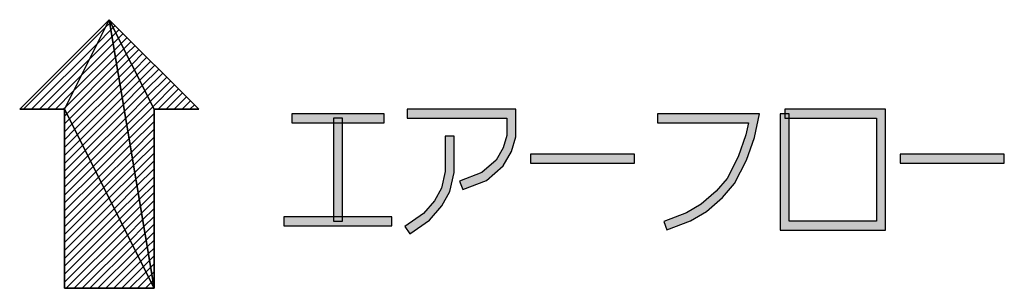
# Model space of a CAD drawing. Header units: millimetres. Extents: x 60 to 816, y 67 to 560.
# Tile 35 of 49: x 438 to 482, y 464 to 476. Entities that reach past the tile are written whole.
import ezdxf

# ---------------------------------------------------------------- set-up
doc = ezdxf.new("R2010")
doc.units = ezdxf.units.MM
doc.header["$LTSCALE"] = 0.327195
doc.layers.add('ALL_NOTE', color=7, linetype='Continuous')

# ---------------------------------------------------------------- blocks, each defined once
blk = doc.blocks.new('JZB_0018')
at = {"linetype": 'Continuous', "lineweight": 25}
h = blk.add_hatch(dxfattribs=at)
h.set_pattern_fill('ANSI31', scale=0.07875)
h.paths.add_polyline_path([(4, 12), (0, 8), (2, 8)])
h = blk.add_hatch(dxfattribs=at)
h.set_pattern_fill('ANSI31', scale=0.07875)
h.paths.add_polyline_path([(6, 0), (4, 12), (2, 8)])
h = blk.add_hatch(dxfattribs=at)
h.set_pattern_fill('ANSI31', scale=0.07875)
h.paths.add_polyline_path([(4, 12), (6, 0), (6, 8)])
h = blk.add_hatch(dxfattribs=at)
h.set_pattern_fill('ANSI31', scale=0.07875)
h.paths.add_polyline_path([(8, 8), (4, 12), (6, 8)])
h = blk.add_hatch(dxfattribs=at)
h.set_pattern_fill('ANSI31', scale=0.07875)
h.paths.add_polyline_path([(2, 0), (6, 0), (2, 8)])
at = {"color": 7, "linetype": 'Continuous', "lineweight": 25}
for p, q in [((4, 12), (0, 8)), ((0, 8), (4, 12)), ((4, 12), (2, 8)), ((2, 8), (4, 12)), ((8, 8), (4, 12)), ((4, 12), (6, 0)), ((6, 0), (4, 12)), ((4, 12), (6, 8)), ((4, 12), (8, 8)), ((6, 8), (4, 12)), ((0, 8), (2, 8)), ((2, 8), (0, 8)), ((2, 8), (2, 0)), ((6, 0), (2, 8)), ((2, 0), (2, 8)), ((2, 8), (6, 0)), ((6, 0), (6, 8)), ((6, 8), (8, 8)), ((6, 8), (6, 0)), ((8, 8), (6, 8)), ((2, 0), (6, 0)), ((6, 0), (2, 0))]:
    blk.add_line(p, q, dxfattribs=at)

msp = doc.modelspace()

# ---------------------------------------------------------------- hatches: boundary and pattern name
at = {"layer": 'ALL_NOTE', "linetype": 'Continuous', "lineweight": 25}
h = msp.add_hatch(color=2, dxfattribs=at)
h.dxf.hatch_style = 1
h.paths.add_polyline_path([(453.845, 471.8), (449.717, 471.8), (449.717, 472.2), (453.845, 472.2)])
h = msp.add_hatch(color=2, dxfattribs=at)
h.dxf.hatch_style = 1
h.paths.add_polyline_path([(459.321, 472), (454.877, 472), (454.877, 472.4), (459.721, 472.4)])
h = msp.add_hatch(color=2, dxfattribs=at)
h.dxf.hatch_style = 1
h.paths.add_polyline_path([(459.321, 471.228), (459.321, 472), (459.721, 472.4), (459.721, 471.172)])
h = msp.add_hatch(color=2, dxfattribs=at)
h.dxf.hatch_style = 1
h.paths.add_polyline_path([(470.11, 471.8), (466.057, 471.8), (466.057, 472.2), (470.605, 472.2)])
h = msp.add_hatch(color=2, dxfattribs=at)
h.dxf.hatch_style = 1
h.paths.add_polyline_path([(469.992, 471.254), (470.11, 471.8), (470.605, 472.2), (470.378, 471.146)])
h = msp.add_hatch(color=2, dxfattribs=at)
h.dxf.hatch_style = 1
h.paths.add_polyline_path([(471.533, 467), (471.533, 472.2), (471.933, 472.2), (471.933, 467.4)])
h = msp.add_hatch(color=2, dxfattribs=at)
h.dxf.hatch_style = 1
h.paths.add_polyline_path([(471.733, 472.4), (476.233, 472.4), (475.833, 472), (471.733, 472)])
h = msp.add_hatch(color=2, dxfattribs=at)
h.dxf.hatch_style = 1
h.paths.add_polyline_path([(476.233, 472.4), (476.233, 467), (475.833, 467.4), (475.833, 472)])
h = msp.add_hatch(color=2, dxfattribs=at)
h.dxf.hatch_style = 1
h.paths.add_polyline_path([(451.581, 467.4), (451.581, 472), (451.981, 472), (451.981, 467.4)])
h = msp.add_hatch(color=2, dxfattribs=at)
h.dxf.hatch_style = 1
h.paths.add_polyline_path([(456.569, 469.621), (456.569, 471.2), (456.969, 471.2), (456.969, 469.579)])
h = msp.add_hatch(color=2, dxfattribs=at)
h.dxf.hatch_style = 1
h.paths.add_polyline_path([(459.164, 470.678), (459.321, 471.228), (459.721, 471.172), (459.535, 470.522)])
h = msp.add_hatch(color=2, dxfattribs=at)
h.dxf.hatch_style = 1
h.paths.add_polyline_path([(469.657, 470.279), (469.992, 471.254), (470.378, 471.146), (470.026, 470.121)])
h = msp.add_hatch(color=2, dxfattribs=at)
h.dxf.hatch_style = 1
h.paths.add_polyline_path([(458.848, 470.129), (459.164, 470.678), (459.535, 470.522), (459.162, 469.871)])
h = msp.add_hatch(color=2, dxfattribs=at)
h.dxf.hatch_style = 1
h.paths.add_polyline_path([(458.212, 469.574), (458.848, 470.129), (459.162, 469.871), (458.422, 469.226)])
h = msp.add_hatch(color=2, dxfattribs=at)
h.dxf.hatch_style = 1
h.paths.add_polyline_path([(465.025, 470), (460.381, 470), (460.381, 470.4), (465.025, 470.4)])
h = msp.add_hatch(color=2, dxfattribs=at)
h.dxf.hatch_style = 1
h.paths.add_polyline_path([(469.158, 469.313), (469.657, 470.279), (470.026, 470.121), (469.492, 469.087)])
h = msp.add_hatch(color=2, dxfattribs=at)
h.dxf.hatch_style = 1
h.paths.add_polyline_path([(481.537, 470), (476.893, 470), (476.893, 470.4), (481.537, 470.4)])
h = msp.add_hatch(color=2, dxfattribs=at)
h.dxf.hatch_style = 1
h.paths.add_polyline_path([(456.408, 468.872), (456.569, 469.621), (456.969, 469.579), (456.786, 468.728)])
h = msp.add_hatch(color=2, dxfattribs=at)
h.dxf.hatch_style = 1
h.paths.add_polyline_path([(457.213, 469.186), (458.212, 469.574), (458.422, 469.226), (457.357, 468.814)])
h = msp.add_hatch(color=2, dxfattribs=at)
h.dxf.hatch_style = 1
h.paths.add_polyline_path([(468.667, 468.741), (469.158, 469.313), (469.492, 469.087), (468.951, 468.459)])
h = msp.add_hatch(color=2, dxfattribs=at)
h.dxf.hatch_style = 1
h.paths.add_polyline_path([(456.089, 468.316), (456.408, 468.872), (456.786, 468.728), (456.417, 468.084)])
h = msp.add_hatch(color=2, dxfattribs=at)
h.dxf.hatch_style = 1
h.paths.add_polyline_path([(468.004, 468.163), (468.667, 468.741), (468.951, 468.459), (468.238, 467.837)])
h = msp.add_hatch(color=2, dxfattribs=at)
h.dxf.hatch_style = 1
h.paths.add_polyline_path([(455.602, 467.75), (456.089, 468.316), (456.417, 468.084), (455.872, 467.45)])
h = msp.add_hatch(color=2, dxfattribs=at)
h.dxf.hatch_style = 1
h.paths.add_polyline_path([(466.329, 467.386), (467.346, 467.781), (467.52, 467.419), (466.474, 467.013)])
h = msp.add_hatch(color=2, dxfattribs=at)
h.dxf.hatch_style = 1
h.paths.add_polyline_path([(467.346, 467.781), (468.004, 468.163), (468.238, 467.837), (467.52, 467.419)])
h = msp.add_hatch(color=2, dxfattribs=at)
h.dxf.hatch_style = 1
h.paths.add_polyline_path([(454.189, 467.2), (449.373, 467.2), (449.373, 467.6), (454.189, 467.6)])
h = msp.add_hatch(color=2, dxfattribs=at)
h.dxf.hatch_style = 1
h.paths.add_polyline_path([(454.763, 467.164), (455.602, 467.75), (455.872, 467.45), (454.992, 466.836)])
h = msp.add_hatch(color=2, dxfattribs=at)
h.dxf.hatch_style = 1
h.paths.add_polyline_path([(476.233, 467), (471.533, 467), (471.933, 467.4), (475.833, 467.4)])

# ---------------------------------------------------------------- linework, layer by layer
at = {"layer": 'ALL_NOTE', "color": 2, "linetype": 'Continuous', "lineweight": 25}
for p, q in [((453.845, 472.2), (449.717, 472.2)), ((449.717, 472.2), (449.717, 471.8)), ((453.845, 471.8), (453.845, 472.2)), ((459.721, 472.4), (454.877, 472.4)), ((454.877, 472.4), (454.877, 472)), ((459.721, 471.172), (459.721, 472.4)), ((470.605, 472.2), (466.057, 472.2)), ((466.057, 472.2), (466.057, 471.8)), ((470.378, 471.146), (470.605, 472.2)), ((471.533, 472.2), (471.533, 467)), ((471.933, 472.2), (471.533, 472.2)), ((476.233, 472.4), (471.733, 472.4)), ((471.733, 472.4), (471.733, 472)), ((471.933, 467.4), (471.933, 472.2)), ((476.233, 467), (476.233, 472.4)), ((449.717, 471.8), (453.845, 471.8)), ((451.581, 472), (451.581, 467.4)), ((451.981, 472), (451.581, 472)), ((451.981, 467.4), (451.981, 472)), ((454.877, 472), (459.321, 472)), ((459.321, 472), (459.321, 471.228)), ((466.057, 471.8), (470.11, 471.8)), ((470.11, 471.8), (469.992, 471.254)), ((471.733, 472), (475.833, 472)), ((475.833, 472), (475.833, 467.4)), ((456.569, 471.2), (456.569, 469.621)), ((456.969, 471.2), (456.569, 471.2)), ((456.969, 469.579), (456.969, 471.2)), ((459.321, 471.228), (459.164, 470.678)), ((459.535, 470.522), (459.721, 471.172)), ((469.992, 471.254), (469.657, 470.279)), ((470.026, 470.121), (470.378, 471.146)), ((459.164, 470.678), (458.848, 470.129)), ((459.162, 469.871), (459.535, 470.522)), ((458.848, 470.129), (458.212, 469.574)), ((465.025, 470.4), (460.381, 470.4)), ((460.381, 470.4), (460.381, 470)), ((460.381, 470), (465.025, 470)), ((465.025, 470), (465.025, 470.4)), ((469.657, 470.279), (469.158, 469.313)), ((469.492, 469.087), (470.026, 470.121)), ((481.537, 470.4), (476.893, 470.4)), ((476.893, 470.4), (476.893, 470)), ((476.893, 470), (481.537, 470)), ((481.537, 470), (481.537, 470.4)), ((456.569, 469.621), (456.408, 468.872)), ((456.786, 468.728), (456.969, 469.579)), ((458.212, 469.574), (457.213, 469.186)), ((458.422, 469.226), (459.162, 469.871)), ((457.213, 469.186), (457.357, 468.814)), ((457.357, 468.814), (458.422, 469.226)), ((469.158, 469.313), (468.667, 468.741)), ((456.408, 468.872), (456.089, 468.316)), ((456.417, 468.084), (456.786, 468.728)), ((468.667, 468.741), (468.004, 468.163)), ((468.951, 468.459), (469.492, 469.087)), ((456.089, 468.316), (455.602, 467.75)), ((468.238, 467.837), (468.951, 468.459)), ((455.872, 467.45), (456.417, 468.084)), ((467.346, 467.781), (466.329, 467.386)), ((468.004, 468.163), (467.346, 467.781)), ((467.52, 467.419), (468.238, 467.837)), ((454.189, 467.6), (449.373, 467.6)), ((449.373, 467.6), (449.373, 467.2)), ((451.581, 467.4), (451.981, 467.4)), ((454.189, 467.2), (454.189, 467.6)), ((455.602, 467.75), (454.763, 467.164)), ((454.992, 466.836), (455.872, 467.45)), ((466.329, 467.386), (466.474, 467.013)), ((466.474, 467.013), (467.52, 467.419)), ((475.833, 467.4), (471.933, 467.4)), ((449.373, 467.2), (454.189, 467.2)), ((454.763, 467.164), (454.992, 466.836)), ((471.533, 467), (476.233, 467))]:
    msp.add_line(p, q, dxfattribs=at)

# ---------------------------------------------------------------- block references
msp.add_blockref('JZB_0018', (437.573, 464.403))

doc.saveas('drawing.dxf')
